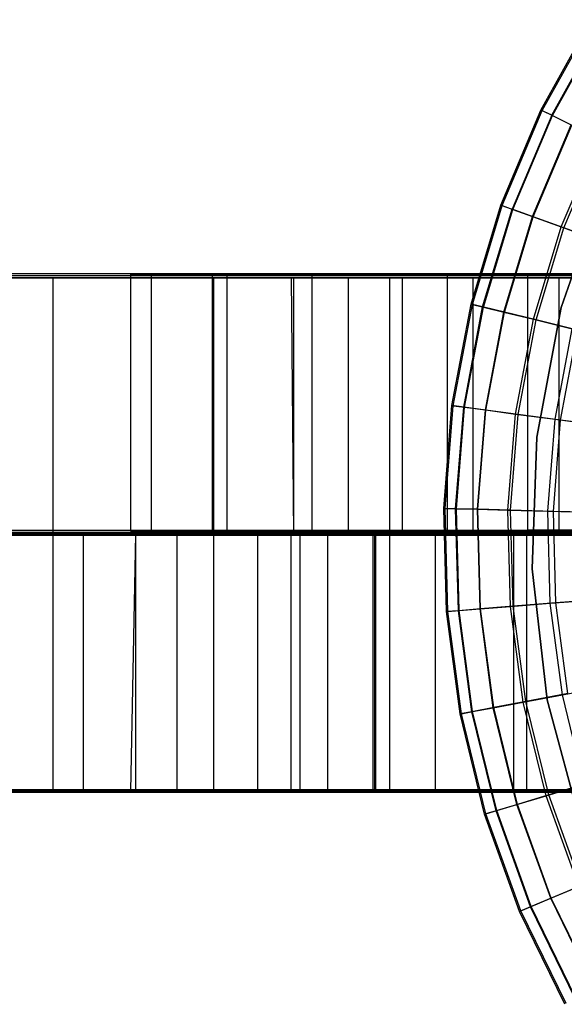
# Model space of a CAD drawing. Extents: x 0.1 to 16.1, y -3 to 3.
# Tile 3 of 65: x 3.7 to 5.4, y -1.5 to 1.6. Entities that reach past the tile are written whole.
import ezdxf

# ---------------------------------------------------------------- set-up
doc = ezdxf.new("R2010")
doc.units = 0
doc.header["$LTSCALE"] = 2.54
doc.layers.get('0').update_dxf_attribs({"color": 13, "linetype": 'CONTINUOUS'})

# ---------------------------------------------------------------- blocks, each defined once
blk = doc.blocks.new('DROPS_WOOD_D_PM_STL')
at = {"color": 0}
for p, q in [((5.3596, 1.3229, 5.1881), (5.5156, 1.6045, 5.1881)), ((5.3596, 1.3229, 5.1881), (5.5156, 1.6045, 5.1881)), ((5.3635, 1.3209, 4.8891), (5.5193, 1.6022, 4.8891)), ((5.3635, 1.3209, 4.8891), (5.5193, 1.6022, 4.8891)), ((5.3931, 1.3066, 5.5715), (5.5472, 1.5848, 5.5715)), ((5.3931, 1.3066, 5.5715), (5.5472, 1.5848, 5.5715)), ((5.3952, 1.3055, 4.5921), (5.5492, 1.5835, 4.5921)), ((5.3952, 1.3055, 4.5921), (5.5492, 1.5835, 4.5921)), ((5.2344, 1.0262, 5.1881), (5.3596, 1.3229, 5.1881)), ((5.2344, 1.0262, 5.1881), (5.3596, 1.3229, 5.1881)), ((5.2385, 1.0247, 4.8891), (5.3635, 1.3209, 4.8891)), ((5.2385, 1.0247, 4.8891), (5.3635, 1.3209, 4.8891)), ((5.3931, 1.3066, 5.5715), (5.3596, 1.3229, 5.1881)), ((5.3596, 1.3229, 5.1881), (5.3635, 1.3209, 4.8891)), ((5.3596, 1.3229, 5.1881), (5.3635, 1.3209, 4.8891)), ((5.3931, 1.3066, 5.5715), (5.3596, 1.3229, 5.1881)), ((5.3635, 1.3209, 4.8891), (5.3952, 1.3055, 4.5921)), ((5.3635, 1.3209, 4.8891), (5.3952, 1.3055, 4.5921)), ((5.3931, 1.3066, 5.5715), (5.2694, 1.0136, 5.5715)), ((5.3931, 1.3066, 5.5715), (5.2694, 1.0136, 5.5715)), ((5.2716, 1.0128, 4.5921), (5.3952, 1.3055, 4.5921)), ((5.2716, 1.0128, 4.5921), (5.3952, 1.3055, 4.5921)), ((5.3931, 1.3066, 5.5715), (5.4559, 1.276, 5.9503)), ((5.3931, 1.3066, 5.5715), (5.4559, 1.276, 5.9503)), ((5.3952, 1.3055, 4.5921), (5.4542, 1.2768, 4.3004)), ((5.3952, 1.3055, 4.5921), (5.4542, 1.2768, 4.3004)), ((5.3334, 0.9905, 4.3004), (5.4542, 1.2768, 4.3004)), ((5.3334, 0.9905, 4.3004), (5.4542, 1.2768, 4.3004)), ((5.3351, 0.9899, 5.9503), (5.4559, 1.276, 5.9503)), ((5.3351, 0.9899, 5.9503), (5.4559, 1.276, 5.9503)), ((5.4231, 0.9581, 4.0169), (5.54, 1.2351, 4.0169)), ((5.4231, 0.9581, 4.0169), (5.54, 1.2351, 4.0169)), ((5.431, 0.9553, 6.3217), (5.5475, 1.2315, 6.3217)), ((5.431, 0.9553, 6.3217), (5.5475, 1.2315, 6.3217)), ((5.4224, 0.707, 213.1031), (5.5575, 1.0952, 213.1031)), ((5.5575, 1.0952, 220.7031), (5.4224, 0.707, 220.7031)), ((5.4224, 0.707, 213.1031), (5.5575, 1.0952, 213.1031)), ((5.5575, 1.0952, 220.7031), (5.4224, 0.707, 220.7031)), ((5.1414, 0.7179, 5.1881), (5.2344, 1.0262, 5.1881)), ((5.1414, 0.7179, 5.1881), (5.2344, 1.0262, 5.1881)), ((5.1457, 0.7169, 4.8891), (5.2385, 1.0247, 4.8891)), ((5.1457, 0.7169, 4.8891), (5.2385, 1.0247, 4.8891)), ((5.1776, 0.7091, 5.5715), (5.2694, 1.0136, 5.5715)), ((5.1776, 0.7091, 5.5715), (5.2694, 1.0136, 5.5715)), ((5.2344, 1.0262, 5.1881), (5.2694, 1.0136, 5.5715)), ((5.2344, 1.0262, 5.1881), (5.2694, 1.0136, 5.5715)), ((5.2344, 1.0262, 5.1881), (5.2385, 1.0247, 4.8891)), ((5.2344, 1.0262, 5.1881), (5.2385, 1.0247, 4.8891)), ((5.2385, 1.0247, 4.8891), (5.2716, 1.0128, 4.5921)), ((5.2385, 1.0247, 4.8891), (5.2716, 1.0128, 4.5921)), ((5.3351, 0.9899, 5.9503), (5.2694, 1.0136, 5.5715)), ((5.3351, 0.9899, 5.9503), (5.2694, 1.0136, 5.5715)), ((5.1799, 0.7085, 4.5921), (5.2716, 1.0128, 4.5921)), ((5.1799, 0.7085, 4.5921), (5.2716, 1.0128, 4.5921)), ((5.2436, 0.6929, 4.3004), (5.3334, 0.9905, 4.3004)), ((5.2436, 0.6929, 4.3004), (5.3334, 0.9905, 4.3004)), ((5.2455, 0.6925, 5.9503), (5.3351, 0.9899, 5.9503)), ((5.2455, 0.6925, 5.9503), (5.3351, 0.9899, 5.9503)), ((5.2716, 1.0128, 4.5921), (5.3334, 0.9905, 4.3004)), ((5.2716, 1.0128, 4.5921), (5.3334, 0.9905, 4.3004)), ((5.3334, 0.9905, 4.3004), (5.4231, 0.9581, 4.0169)), ((5.3334, 0.9905, 4.3004), (5.4231, 0.9581, 4.0169)), ((5.431, 0.9553, 6.3217), (5.3351, 0.9899, 5.9503)), ((5.431, 0.9553, 6.3217), (5.3351, 0.9899, 5.9503)), ((5.3363, 0.6703, 4.0169), (5.4231, 0.9581, 4.0169)), ((5.3363, 0.6703, 4.0169), (5.4231, 0.9581, 4.0169)), ((5.3444, 0.6683, 6.3217), (5.431, 0.9553, 6.3217)), ((5.3444, 0.6683, 6.3217), (5.431, 0.9553, 6.3217)), ((5.4231, 0.9581, 4.0169), (5.5398, 0.916, 3.7448)), ((5.4231, 0.9581, 4.0169), (5.5398, 0.916, 3.7448)), ((5.5563, 0.9101, 6.6831), (5.431, 0.9553, 6.3217)), ((5.5563, 0.9101, 6.6831), (5.431, 0.9553, 6.3217)), ((14.08, 0.8, 38.3564), (2.08, 0.8, 38.3564)), ((14.08, 0.8, 38.3564), (2.08, 0.8, 38.3564)), ((3.389, 0.8, 34.6155), (3.8374, 0.8, 34.1138)), ((3.389, 0.8, 34.6155), (3.8374, 0.8, 34.1138)), ((3.5031, 0.8129, 17.7832), (4.3797, 0.8132, 17.2518)), ((3.5031, 0.8129, 17.7832), (4.3797, 0.8132, 17.2518)), ((4.3797, 0.8058, 31.4374), (3.5031, 0.8061, 30.906)), ((4.3797, 0.8058, 31.4374), (3.5031, 0.8061, 30.906)), ((3.8374, 0, 34.1138), (3.8374, 0.8, 34.1138)), ((3.8374, 0.8, 34.1138), (4.3391, 0.8, 33.6654)), ((3.8374, 0, 34.1138), (3.8374, 0.8, 34.1138)), ((3.8374, 0.8, 34.1138), (4.3391, 0.8, 33.6654)), ((4.08, 0.8095, 24.3446), (4.1443, 0.8099, 23.6304)), ((4.08, 0.8095, 24.3446), (4.1443, 0.8099, 23.6304)), ((4.1443, 0.8091, 25.0588), (4.08, 0.8095, 24.3446)), ((4.08, 0.0095, 24.3442), (4.08, 0.8095, 24.3446)), ((4.1443, 0.8091, 25.0588), (4.08, 0.8095, 24.3446)), ((4.08, 0.0095, 24.3442), (4.08, 0.8095, 24.3446)), ((4.1443, 0.8099, 23.6304), (4.3351, 0.8102, 22.9391)), ((4.1443, 0.8099, 23.6304), (4.3351, 0.8102, 22.9391)), ((4.1443, 0.0099, 23.63), (4.1443, 0.8099, 23.6304)), ((4.1443, 0.0099, 23.63), (4.1443, 0.8099, 23.6304)), ((4.3351, 0.8088, 25.7501), (4.1443, 0.8091, 25.0588)), ((4.1443, 0.0091, 25.0584), (4.1443, 0.8091, 25.0588)), ((4.3351, 0.8088, 25.7501), (4.1443, 0.8091, 25.0588)), ((4.1443, 0.0091, 25.0584), (4.1443, 0.8091, 25.0588)), ((4.3351, 0.8102, 22.9391), (4.6462, 0.8106, 22.293)), ((4.3351, 0.8102, 22.9391), (4.6462, 0.8106, 22.293)), ((4.3351, 0.0102, 22.9387), (4.3351, 0.8102, 22.9391)), ((4.3351, 0.0102, 22.9387), (4.3351, 0.8102, 22.9391)), ((4.6462, 0.8084, 26.3962), (4.3351, 0.8088, 25.7501)), ((4.3351, 0.0088, 25.7497), (4.3351, 0.8088, 25.7501)), ((4.6462, 0.8084, 26.3962), (4.3351, 0.8088, 25.7501)), ((4.3351, 0.0088, 25.7497), (4.3351, 0.8088, 25.7501)), ((4.3391, 0, 33.6654), (4.3391, 0.8, 33.6654)), ((4.3391, 0.8, 33.6654), (4.8878, 0.8, 33.2761)), ((4.3391, 0, 33.6654), (4.3391, 0.8, 33.6654)), ((4.3391, 0.8, 33.6654), (4.8878, 0.8, 33.2761)), ((4.3797, 0.8132, 17.2518), (5.3171, 0.8134, 16.8369)), ((4.3797, 0.8132, 17.2518), (5.3171, 0.8134, 16.8369)), ((4.3797, 0.8132, 17.2518), (4.3797, 0.0132, 17.2514)), ((4.3797, 0.8132, 17.2518), (4.3797, 0.0132, 17.2514)), ((5.3171, 0.8056, 31.8524), (4.3797, 0.8058, 31.4374)), ((4.3797, 0.8058, 31.4374), (4.3797, 0.0058, 31.437)), ((4.3797, 0.8058, 31.4374), (4.3797, 0.0058, 31.437)), ((5.3171, 0.8056, 31.8524), (4.3797, 0.8058, 31.4374)), ((4.5872, 0.8, 24.5788), (4.58, 0.8, 24.3546)), ((4.58, 0.8, 24.3546), (4.5872, 0, 24.5788)), ((4.58, 0.8, 24.3546), (4.5872, 0, 24.5788)), ((4.58, 0.8, 24.3546), (4.5872, 0, 24.1303)), ((4.58, 0.8, 24.3546), (4.5872, 0, 24.1303)), ((4.58, 0.8, 24.3546), (4.5872, 0.8, 24.1303)), ((4.58, 0.8, 24.3546), (4.5872, 0.8, 24.1303)), ((4.5872, 0.8, 24.5788), (4.58, 0.8, 24.3546)), ((4.5872, 0.8, 24.1303), (4.5872, 0, 24.1303)), ((4.5872, 0.8, 24.1303), (4.6445, 0.8, 23.6855)), ((4.6445, 0.8, 25.0236), (4.5872, 0.8, 24.5788)), ((4.5872, 0.8, 24.5788), (4.5872, 0, 24.5788)), ((4.5872, 0.8, 24.5788), (4.5872, 0, 24.5788)), ((4.5872, 0.8, 24.1303), (4.5872, 0, 24.1303)), ((4.6445, 0.8, 25.0236), (4.5872, 0.8, 24.5788)), ((4.5872, 0.8, 24.1303), (4.6445, 0.8, 23.6855)), ((4.6445, 0.8, 23.6855), (4.6445, 0, 23.6855)), ((4.6445, 0.8, 23.6855), (4.7583, 0.8, 23.2517)), ((4.6445, 0.8, 23.6855), (4.6445, 0, 23.6855)), ((4.7583, 0.8, 25.4575), (4.6445, 0.8, 25.0236)), ((4.6445, 0.8, 25.0236), (4.6445, 0, 25.0236)), ((4.6445, 0.8, 25.0236), (4.6445, 0, 25.0236)), ((4.7583, 0.8, 25.4575), (4.6445, 0.8, 25.0236)), ((4.6445, 0.8, 23.6855), (4.7583, 0.8, 23.2517)), ((4.6462, 0.8106, 22.293), (5.0677, 0.8109, 21.7129)), ((4.6462, 0.8106, 22.293), (5.0677, 0.8109, 21.7129)), ((4.6462, 0.0106, 22.2926), (4.6462, 0.8106, 22.293)), ((4.6462, 0.0106, 22.2926), (4.6462, 0.8106, 22.293)), ((5.0677, 0.8081, 26.9764), (4.6462, 0.8084, 26.3962)), ((4.6462, 0.0084, 26.3958), (4.6462, 0.8084, 26.3962)), ((5.0677, 0.8081, 26.9764), (4.6462, 0.8084, 26.3962)), ((4.6462, 0.0084, 26.3958), (4.6462, 0.8084, 26.3962)), ((4.7583, 0.8, 23.2517), (4.7583, 0, 23.2517)), ((4.7583, 0.8, 23.2517), (4.9266, 0.8, 22.836)), ((4.7583, 0.8, 23.2517), (4.7583, 0, 23.2517)), ((4.9266, 0.8, 25.8732), (4.7583, 0.8, 25.4575)), ((4.7583, 0.8, 25.4575), (4.7583, 0, 25.4575)), ((4.7583, 0.8, 25.4575), (4.7583, 0, 25.4575)), ((4.9266, 0.8, 25.8732), (4.7583, 0.8, 25.4575)), ((4.7583, 0.8, 23.2517), (4.9266, 0.8, 22.836)), ((4.8878, 0, 33.2761), (4.8878, 0.8, 33.2761)), ((4.8878, 0.8, 33.2761), (5.4767, 0.8, 32.9506)), ((4.8878, 0, 33.2761), (4.8878, 0.8, 33.2761)), ((4.8878, 0.8, 33.2761), (5.4767, 0.8, 32.9506)), ((4.9266, 0.8, 22.836), (4.9266, 0, 22.836)), ((4.9266, 0.8, 22.836), (5.1467, 0.8, 22.4452)), ((4.9266, 0.8, 22.836), (4.9266, 0, 22.836)), ((5.1467, 0.8, 26.264), (4.9266, 0.8, 25.8732)), ((4.9266, 0.8, 25.8732), (4.9266, 0, 25.8732)), ((4.9266, 0.8, 25.8732), (4.9266, 0, 25.8732)), ((5.1467, 0.8, 26.264), (4.9266, 0.8, 25.8732)), ((4.9266, 0.8, 22.836), (5.1467, 0.8, 22.4452)), ((5.0677, 0.8109, 21.7129), (5.586, 0.8111, 21.2173)), ((5.0677, 0.8109, 21.7129), (5.586, 0.8111, 21.2173)), ((5.0677, 0.0109, 21.7124), (5.0677, 0.8109, 21.7129)), ((5.0677, 0.0109, 21.7124), (5.0677, 0.8109, 21.7129)), ((5.586, 0.8079, 27.4719), (5.0677, 0.8081, 26.9764)), ((5.0677, 0.0081, 26.976), (5.0677, 0.8081, 26.9764)), ((5.586, 0.8079, 27.4719), (5.0677, 0.8081, 26.9764)), ((5.0677, 0.0081, 26.976), (5.0677, 0.8081, 26.9764)), ((5.1467, 0.8, 22.4452), (5.1467, 0, 22.4452)), ((5.1467, 0.8, 22.4452), (5.4149, 0.8, 22.0858)), ((5.1467, 0.8, 22.4452), (5.1467, 0, 22.4452)), ((5.4149, 0.8, 26.6234), (5.1467, 0.8, 26.264)), ((5.1467, 0.8, 26.264), (5.1467, 0, 26.264)), ((5.1467, 0.8, 26.264), (5.1467, 0, 26.264)), ((5.4149, 0.8, 26.6234), (5.1467, 0.8, 26.264)), ((5.1467, 0.8, 22.4452), (5.4149, 0.8, 22.0858)), ((5.3171, 0.8134, 16.8369), (6.2998, 0.8135, 16.5452)), ((5.3171, 0.8134, 16.8369), (6.2998, 0.8135, 16.5452)), ((5.3171, 0.8134, 16.8369), (5.3171, 0.0134, 16.8365)), ((5.3171, 0.8134, 16.8369), (5.3171, 0.0134, 16.8365)), ((6.2998, 0.8055, 32.144), (5.3171, 0.8056, 31.8524)), ((5.3171, 0.8056, 31.8524), (5.3171, 0.0056, 31.8519)), ((5.3171, 0.8056, 31.8524), (5.3171, 0.0056, 31.8519)), ((6.2998, 0.8055, 32.144), (5.3171, 0.8056, 31.8524)), ((5.4149, 0.8, 22.0858), (5.4149, 0, 22.0858)), ((5.4149, 0.8, 22.0858), (5.7269, 0.8, 21.7636)), ((5.4149, 0.8, 22.0858), (5.4149, 0, 22.0858)), ((5.7269, 0.8, 26.9456), (5.4149, 0.8, 26.6234)), ((5.4149, 0.8, 26.6234), (5.4149, 0, 26.6234)), ((5.4149, 0.8, 26.6234), (5.4149, 0, 26.6234)), ((5.7269, 0.8, 26.9456), (5.4149, 0.8, 26.6234)), ((5.4149, 0.8, 22.0858), (5.7269, 0.8, 21.7636)), ((5.0818, 0.4015, 5.1881), (5.1414, 0.7179, 5.1881)), ((5.0818, 0.4015, 5.1881), (5.1414, 0.7179, 5.1881)), ((5.0861, 0.4009, 4.8891), (5.1457, 0.7169, 4.8891)), ((5.0861, 0.4009, 4.8891), (5.1457, 0.7169, 4.8891)), ((5.1187, 0.3965, 5.5715), (5.1776, 0.7091, 5.5715)), ((5.1187, 0.3965, 5.5715), (5.1776, 0.7091, 5.5715)), ((5.121, 0.3962, 4.5921), (5.1799, 0.7085, 4.5921)), ((5.121, 0.3962, 4.5921), (5.1799, 0.7085, 4.5921)), ((5.1776, 0.7091, 5.5715), (5.1414, 0.7179, 5.1881)), ((5.1776, 0.7091, 5.5715), (5.1414, 0.7179, 5.1881)), ((5.1414, 0.7179, 5.1881), (5.1457, 0.7169, 4.8891)), ((5.1414, 0.7179, 5.1881), (5.1457, 0.7169, 4.8891)), ((5.1457, 0.7169, 4.8891), (5.1799, 0.7085, 4.5921)), ((5.1457, 0.7169, 4.8891), (5.1799, 0.7085, 4.5921)), ((5.2455, 0.6925, 5.9503), (5.1776, 0.7091, 5.5715)), ((5.2455, 0.6925, 5.9503), (5.1776, 0.7091, 5.5715)), ((5.1799, 0.7085, 4.5921), (5.2436, 0.6929, 4.3004)), ((5.1799, 0.7085, 4.5921), (5.2436, 0.6929, 4.3004)), ((5.3467, 0.303, 213.1031), (5.4224, 0.707, 213.1031)), ((5.4224, 0.707, 220.7031), (5.3467, 0.303, 220.7031)), ((5.3467, 0.303, 213.1031), (5.4224, 0.707, 213.1031)), ((5.4224, 0.707, 220.7031), (5.3467, 0.303, 220.7031)), ((5.4224, 0.707, 213.1031), (5.4224, 0.707, 220.7031)), ((5.4224, 0.707, 213.1031), (5.4224, 0.707, 220.7031)), ((5.1861, 0.3875, 4.3004), (5.2436, 0.6929, 4.3004)), ((5.1861, 0.3875, 4.3004), (5.2436, 0.6929, 4.3004)), ((5.1879, 0.3873, 5.9503), (5.2455, 0.6925, 5.9503)), ((5.1879, 0.3873, 5.9503), (5.2455, 0.6925, 5.9503)), ((5.2436, 0.6929, 4.3004), (5.3363, 0.6703, 4.0169)), ((5.2436, 0.6929, 4.3004), (5.3363, 0.6703, 4.0169)), ((5.3444, 0.6683, 6.3217), (5.2455, 0.6925, 5.9503)), ((5.3444, 0.6683, 6.3217), (5.2455, 0.6925, 5.9503)), ((5.2806, 0.3749, 4.0169), (5.3363, 0.6703, 4.0169)), ((5.2806, 0.3749, 4.0169), (5.3363, 0.6703, 4.0169)), ((5.2889, 0.3738, 6.3217), (5.3444, 0.6683, 6.3217)), ((5.2889, 0.3738, 6.3217), (5.3444, 0.6683, 6.3217)), ((5.3363, 0.6703, 4.0169), (5.4569, 0.6408, 3.7448)), ((5.3363, 0.6703, 4.0169), (5.4569, 0.6408, 3.7448)), ((5.4739, 0.6367, 6.6831), (5.3444, 0.6683, 6.3217)), ((5.4739, 0.6367, 6.6831), (5.3444, 0.6683, 6.3217)), ((5.4036, 0.3584, 3.7448), (5.4569, 0.6408, 3.7448)), ((5.4036, 0.3584, 3.7448), (5.4569, 0.6408, 3.7448)), ((5.4209, 0.3561, 6.6831), (5.4739, 0.6367, 6.6831)), ((5.4209, 0.3561, 6.6831), (5.4739, 0.6367, 6.6831)), ((5.0561, 0.0805, 5.1881), (5.0818, 0.4015, 5.1881)), ((5.0561, 0.0805, 5.1881), (5.0818, 0.4015, 5.1881)), ((5.0605, 0.0804, 4.8891), (5.0861, 0.4009, 4.8891)), ((5.0605, 0.0804, 4.8891), (5.0861, 0.4009, 4.8891)), ((5.1187, 0.3965, 5.5715), (5.0818, 0.4015, 5.1881)), ((5.1187, 0.3965, 5.5715), (5.0818, 0.4015, 5.1881)), ((5.0818, 0.4015, 5.1881), (5.0861, 0.4009, 4.8891)), ((5.0818, 0.4015, 5.1881), (5.0861, 0.4009, 4.8891)), ((5.0861, 0.4009, 4.8891), (5.121, 0.3962, 4.5921)), ((5.0861, 0.4009, 4.8891), (5.121, 0.3962, 4.5921)), ((5.0933, 0.0795, 5.5715), (5.1187, 0.3965, 5.5715)), ((5.0933, 0.0795, 5.5715), (5.1187, 0.3965, 5.5715)), ((5.0956, 0.0795, 4.5921), (5.121, 0.3962, 4.5921)), ((5.0956, 0.0795, 4.5921), (5.121, 0.3962, 4.5921)), ((5.1879, 0.3873, 5.9503), (5.1187, 0.3965, 5.5715)), ((5.1879, 0.3873, 5.9503), (5.1187, 0.3965, 5.5715)), ((5.121, 0.3962, 4.5921), (5.1861, 0.3875, 4.3004)), ((5.121, 0.3962, 4.5921), (5.1861, 0.3875, 4.3004)), ((5.1613, 0.0777, 4.3004), (5.1861, 0.3875, 4.3004)), ((5.1613, 0.0777, 4.3004), (5.1861, 0.3875, 4.3004)), ((5.1631, 0.0777, 5.9503), (5.1879, 0.3873, 5.9503)), ((5.1631, 0.0777, 5.9503), (5.1879, 0.3873, 5.9503)), ((5.1861, 0.3875, 4.3004), (5.2806, 0.3749, 4.0169)), ((5.1861, 0.3875, 4.3004), (5.2806, 0.3749, 4.0169)), ((5.2889, 0.3738, 6.3217), (5.1879, 0.3873, 5.9503)), ((5.2889, 0.3738, 6.3217), (5.1879, 0.3873, 5.9503)), ((5.2566, 0.0752, 4.0169), (5.2806, 0.3749, 4.0169)), ((5.2566, 0.0752, 4.0169), (5.2806, 0.3749, 4.0169)), ((5.265, 0.075, 6.3217), (5.2889, 0.3738, 6.3217)), ((5.265, 0.075, 6.3217), (5.2889, 0.3738, 6.3217)), ((5.2806, 0.3749, 4.0169), (5.4036, 0.3584, 3.7448)), ((5.2806, 0.3749, 4.0169), (5.4036, 0.3584, 3.7448)), ((5.4209, 0.3561, 6.6831), (5.2889, 0.3738, 6.3217)), ((5.4209, 0.3561, 6.6831), (5.2889, 0.3738, 6.3217)), ((5.3807, 0.0719, 3.7448), (5.4036, 0.3584, 3.7448)), ((5.3807, 0.0719, 3.7448), (5.4036, 0.3584, 3.7448)), ((5.3982, 0.0714, 6.6831), (5.4209, 0.3561, 6.6831)), ((5.3982, 0.0714, 6.6831), (5.4209, 0.3561, 6.6831)), ((5.4036, 0.3584, 3.7448), (5.5538, 0.3383, 3.487)), ((5.4036, 0.3584, 3.7448), (5.5538, 0.3383, 3.487)), ((5.5831, 0.3344, 7.0318), (5.4209, 0.3561, 6.6831)), ((5.5831, 0.3344, 7.0318), (5.4209, 0.3561, 6.6831)), ((5.3321, -0.1078, 213.1031), (5.3467, 0.303, 213.1031)), ((5.3467, 0.303, 220.7031), (5.3321, -0.1078, 220.7031)), ((5.3321, -0.1078, 213.1031), (5.3467, 0.303, 213.1031)), ((5.3467, 0.303, 220.7031), (5.3321, -0.1078, 220.7031)), ((5.3467, 0.303, 213.1031), (5.3467, 0.303, 220.7031)), ((5.3467, 0.303, 213.1031), (5.3467, 0.303, 220.7031)), ((5.0933, 0.0795, 5.5715), (5.0561, 0.0805, 5.1881)), ((5.0646, -0.2414, 5.1881), (5.0561, 0.0805, 5.1881)), ((5.0933, 0.0795, 5.5715), (5.0561, 0.0805, 5.1881)), ((5.0561, 0.0805, 5.1881), (5.0605, 0.0804, 4.8891)), ((5.0646, -0.2414, 5.1881), (5.0561, 0.0805, 5.1881)), ((5.0561, 0.0805, 5.1881), (5.0605, 0.0804, 4.8891)), ((5.069, -0.241, 4.8891), (5.0605, 0.0804, 4.8891)), ((5.0605, 0.0804, 4.8891), (5.0956, 0.0795, 4.5921)), ((5.0605, 0.0804, 4.8891), (5.0956, 0.0795, 4.5921)), ((5.069, -0.241, 4.8891), (5.0605, 0.0804, 4.8891)), ((5.1631, 0.0777, 5.9503), (5.0933, 0.0795, 5.5715)), ((5.1018, -0.2384, 5.5715), (5.0933, 0.0795, 5.5715)), ((5.1018, -0.2384, 5.5715), (5.0933, 0.0795, 5.5715)), ((5.1631, 0.0777, 5.9503), (5.0933, 0.0795, 5.5715)), ((5.1041, -0.2382, 4.5921), (5.0956, 0.0795, 4.5921)), ((5.0956, 0.0795, 4.5921), (5.1613, 0.0777, 4.3004)), ((5.0956, 0.0795, 4.5921), (5.1613, 0.0777, 4.3004)), ((5.1041, -0.2382, 4.5921), (5.0956, 0.0795, 4.5921)), ((5.1613, 0.0777, 4.3004), (5.2566, 0.0752, 4.0169)), ((5.1695, -0.233, 4.3004), (5.1613, 0.0777, 4.3004)), ((5.1613, 0.0777, 4.3004), (5.2566, 0.0752, 4.0169)), ((5.1695, -0.233, 4.3004), (5.1613, 0.0777, 4.3004)), ((5.1714, -0.2328, 5.9503), (5.1631, 0.0777, 5.9503)), ((5.265, 0.075, 6.3217), (5.1631, 0.0777, 5.9503)), ((5.1714, -0.2328, 5.9503), (5.1631, 0.0777, 5.9503)), ((5.265, 0.075, 6.3217), (5.1631, 0.0777, 5.9503)), ((5.2646, -0.2253, 4.0169), (5.2566, 0.0752, 4.0169)), ((5.2566, 0.0752, 4.0169), (5.3807, 0.0719, 3.7448)), ((5.2566, 0.0752, 4.0169), (5.3807, 0.0719, 3.7448)), ((5.2646, -0.2253, 4.0169), (5.2566, 0.0752, 4.0169)), ((5.273, -0.2247, 6.3217), (5.265, 0.075, 6.3217)), ((5.3982, 0.0714, 6.6831), (5.265, 0.075, 6.3217)), ((5.273, -0.2247, 6.3217), (5.265, 0.075, 6.3217)), ((5.3982, 0.0714, 6.6831), (5.265, 0.075, 6.3217)), ((5.3807, 0.0719, 3.7448), (5.5321, 0.0678, 3.487)), ((5.3883, -0.2154, 3.7448), (5.3807, 0.0719, 3.7448)), ((5.3807, 0.0719, 3.7448), (5.5321, 0.0678, 3.487)), ((5.3883, -0.2154, 3.7448), (5.3807, 0.0719, 3.7448)), ((5.4058, -0.214, 6.6831), (5.3982, 0.0714, 6.6831)), ((5.5617, 0.0671, 7.0318), (5.3982, 0.0714, 6.6831)), ((5.4058, -0.214, 6.6831), (5.3982, 0.0714, 6.6831)), ((5.5617, 0.0671, 7.0318), (5.3982, 0.0714, 6.6831)), ((7.78, 0, 38.3564), (2.08, 0, 38.3564)), ((7.78, 0, 38.3564), (2.08, 0, 38.3564)), ((7.78, 0, 38.3564), (2.08, 0, 38.3564)), ((3.0921, 0.0027, 18.0895), (3.9329, 0.003, 17.5031)), ((3.0921, 0.0027, 18.0895), (3.9329, 0.003, 17.5031)), ((3.389, 0, 34.6155), (3.8374, 0, 34.1138)), ((3.389, 0, 34.6155), (3.8374, 0, 34.1138)), ((3.389, 0, 34.6155), (3.8374, 0, 34.1138)), ((3.5031, 0.0129, 17.7828), (4.3797, 0.0132, 17.2514)), ((3.5031, 0.0129, 17.7828), (4.3797, 0.0132, 17.2514)), ((4.3797, 0.0058, 31.437), (3.5031, 0.0061, 30.9056)), ((4.3797, 0.0058, 31.437), (3.5031, 0.0061, 30.9056)), ((3.8374, -0.8, 34.1138), (3.8374, 0, 34.1138)), ((3.8374, 0, 34.1138), (4.3391, 0, 33.6654)), ((3.8374, -0.8, 34.1138), (3.8374, 0, 34.1138)), ((3.8374, 0, 34.1138), (4.3391, 0, 33.6654)), ((3.8374, 0, 34.1138), (4.3391, 0, 33.6654)), ((3.9329, 0.003, 17.5031), (4.8417, 0.0033, 17.0289)), ((3.9329, 0.003, 17.5031), (4.8417, 0.0033, 17.0289)), ((3.9329, -0.797, 17.5026), (3.9329, 0.003, 17.5031)), ((3.9329, -0.797, 17.5026), (3.9329, 0.003, 17.5031)), ((4.1443, 0.0099, 23.63), (4.08, 0.0095, 24.3442)), ((4.1443, 0.0099, 23.63), (4.08, 0.0095, 24.3442)), ((4.08, 0.0095, 24.3442), (4.1443, 0.0091, 25.0584)), ((4.08, 0.0095, 24.3442), (4.1443, 0.0091, 25.0584)), ((4.0961, -0.0003, 23.9856), (4.2241, 0.0001, 23.2801)), ((4.0961, -0.0003, 23.9856), (4.2241, 0.0001, 23.2801)), ((4.3351, 0.0102, 22.9387), (4.1443, 0.0099, 23.63)), ((4.3351, 0.0102, 22.9387), (4.1443, 0.0099, 23.63)), ((4.1443, 0.0091, 25.0584), (4.3351, 0.0088, 25.7497)), ((4.1443, 0.0091, 25.0584), (4.3351, 0.0088, 25.7497)), ((4.2241, 0.0001, 23.2801), (4.4761, 0.0004, 22.6087)), ((4.2241, 0.0001, 23.2801), (4.4761, 0.0004, 22.6087)), ((4.2241, -0.7999, 23.2796), (4.2241, 0.0001, 23.2801)), ((4.2241, -0.7999, 23.2796), (4.2241, 0.0001, 23.2801)), ((4.6462, 0.0106, 22.2926), (4.3351, 0.0102, 22.9387)), ((4.6462, 0.0106, 22.2926), (4.3351, 0.0102, 22.9387)), ((4.3351, 0.0088, 25.7497), (4.6462, 0.0084, 26.3958)), ((4.3351, 0.0088, 25.7497), (4.6462, 0.0084, 26.3958)), ((4.3391, -0.8, 33.6654), (4.3391, 0, 33.6654)), ((4.3391, 0, 33.6654), (4.8878, 0, 33.2761)), ((4.3391, -0.8, 33.6654), (4.3391, 0, 33.6654)), ((4.3391, 0, 33.6654), (4.8878, 0, 33.2761)), ((4.3391, 0, 33.6654), (4.8878, 0, 33.2761)), ((4.3797, 0.0132, 17.2514), (5.3171, 0.0134, 16.8365)), ((4.3797, 0.0132, 17.2514), (5.3171, 0.0134, 16.8365)), ((5.3171, 0.0056, 31.8519), (4.3797, 0.0058, 31.437)), ((5.3171, 0.0056, 31.8519), (4.3797, 0.0058, 31.437)), ((4.4761, 0.0004, 22.6087), (4.8439, 0.0007, 21.9931)), ((4.4761, 0.0004, 22.6087), (4.8439, 0.0007, 21.9931)), ((4.4761, -0.7996, 22.6083), (4.4761, 0.0004, 22.6087)), ((4.4761, -0.7996, 22.6083), (4.4761, 0.0004, 22.6087)), ((4.6087, 0, 23.907), (4.58, 0, 24.3546)), ((4.58, 0, 24.3546), (4.6087, 0, 24.8022)), ((4.58, -0.8, 24.3546), (4.58, 0, 24.3546)), ((4.6087, 0, 23.907), (4.58, 0, 24.3546)), ((4.58, 0, 24.3546), (4.6087, 0, 24.8022)), ((4.58, -0.8, 24.3546), (4.58, 0, 24.3546)), ((4.6945, 0, 23.4668), (4.6087, 0, 23.907)), ((4.6087, 0, 24.8022), (4.6945, 0, 25.2424)), ((4.6087, -0.8, 23.907), (4.6087, 0, 23.907)), ((4.6945, 0, 23.4668), (4.6087, 0, 23.907)), ((4.6087, -0.8, 23.907), (4.6087, 0, 23.907)), ((4.6087, -0.8, 24.8022), (4.6087, 0, 24.8022)), ((4.6087, 0, 24.8022), (4.6945, 0, 25.2424)), ((4.6087, -0.8, 24.8022), (4.6087, 0, 24.8022)), ((5.0677, 0.0109, 21.7124), (4.6462, 0.0106, 22.2926)), ((5.0677, 0.0109, 21.7124), (4.6462, 0.0106, 22.2926)), ((4.6462, 0.0084, 26.3958), (5.0677, 0.0081, 26.976)), ((4.6462, 0.0084, 26.3958), (5.0677, 0.0081, 26.976)), ((4.8358, 0, 23.0412), (4.6945, 0, 23.4668)), ((4.6945, 0, 25.2424), (4.8358, 0, 25.668)), ((4.6945, -0.8, 23.4668), (4.6945, 0, 23.4668)), ((4.8358, 0, 23.0412), (4.6945, 0, 23.4668)), ((4.6945, -0.8, 23.4668), (4.6945, 0, 23.4668)), ((4.6945, -0.8, 25.2424), (4.6945, 0, 25.2424)), ((4.6945, 0, 25.2424), (4.8358, 0, 25.668)), ((4.6945, -0.8, 25.2424), (4.6945, 0, 25.2424)), ((5.0304, 0, 22.6371), (4.8358, 0, 23.0412)), ((4.8358, 0, 25.668), (5.0304, 0, 26.0721)), ((4.8358, -0.8, 23.0412), (4.8358, 0, 23.0412)), ((5.0304, 0, 22.6371), (4.8358, 0, 23.0412)), ((4.8358, -0.8, 23.0412), (4.8358, 0, 23.0412)), ((4.8358, -0.8, 25.668), (4.8358, 0, 25.668)), ((4.8358, 0, 25.668), (5.0304, 0, 26.0721)), ((4.8358, -0.8, 25.668), (4.8358, 0, 25.668)), ((4.8417, 0.0033, 17.0289), (5.8038, 0.0035, 16.6749)), ((4.8417, 0.0033, 17.0289), (5.8038, 0.0035, 16.6749)), ((4.8417, -0.7967, 17.0285), (4.8417, 0.0033, 17.0289)), ((4.8417, -0.7967, 17.0285), (4.8417, 0.0033, 17.0289)), ((4.8439, 0.0007, 21.9931), (5.3157, 0.001, 21.453)), ((4.8439, 0.0007, 21.9931), (5.3157, 0.001, 21.453)), ((4.8439, -0.7993, 21.9926), (4.8439, 0.0007, 21.9931)), ((4.8439, -0.7993, 21.9926), (4.8439, 0.0007, 21.9931)), ((4.8878, -0.8, 33.2761), (4.8878, 0, 33.2761)), ((4.8878, 0, 33.2761), (5.4767, 0, 32.9506)), ((4.8878, -0.8, 33.2761), (4.8878, 0, 33.2761)), ((4.8878, 0, 33.2761), (5.4767, 0, 32.9506)), ((4.8878, 0, 33.2761), (5.4767, 0, 32.9506)), ((5.0304, 0, 26.0721), (5.2751, 0, 26.448)), ((5.2751, 0, 22.2612), (5.0304, 0, 22.6371)), ((5.0304, -0.8, 22.6371), (5.0304, 0, 22.6371)), ((5.2751, 0, 22.2612), (5.0304, 0, 22.6371)), ((5.0304, -0.8, 22.6371), (5.0304, 0, 22.6371)), ((5.0304, -0.8, 26.0721), (5.0304, 0, 26.0721)), ((5.0304, 0, 26.0721), (5.2751, 0, 26.448)), ((5.0304, -0.8, 26.0721), (5.0304, 0, 26.0721)), ((5.586, 0.0111, 21.2169), (5.0677, 0.0109, 21.7124)), ((5.586, 0.0111, 21.2169), (5.0677, 0.0109, 21.7124)), ((5.0677, 0.0081, 26.976), (5.586, 0.0079, 27.4715)), ((5.0677, 0.0081, 26.976), (5.586, 0.0079, 27.4715)), ((5.2751, 0, 26.448), (5.5658, 0, 26.7895)), ((5.5658, 0, 21.9197), (5.2751, 0, 22.2612)), ((5.2751, -0.8, 22.2612), (5.2751, 0, 22.2612)), ((5.5658, 0, 21.9197), (5.2751, 0, 22.2612)), ((5.2751, -0.8, 22.2612), (5.2751, 0, 22.2612)), ((5.2751, -0.8, 26.448), (5.2751, 0, 26.448)), ((5.2751, 0, 26.448), (5.5658, 0, 26.7895)), ((5.2751, -0.8, 26.448), (5.2751, 0, 26.448)), ((5.3157, 0.001, 21.453), (5.8764, 0.0012, 21.0059)), ((5.3157, 0.001, 21.453), (5.8764, 0.0012, 21.0059)), ((5.3157, -0.799, 21.4526), (5.3157, 0.001, 21.453)), ((5.3157, -0.799, 21.4526), (5.3157, 0.001, 21.453)), ((5.3171, 0.0134, 16.8365), (6.2998, 0.0135, 16.5448)), ((5.3171, 0.0134, 16.8365), (6.2998, 0.0135, 16.5448)), ((6.2998, 0.0055, 32.1436), (5.3171, 0.0056, 31.8519)), ((6.2998, 0.0055, 32.1436), (5.3171, 0.0056, 31.8519)), ((3.9329, -0.004, 31.1853), (3.0921, -0.0037, 30.5988)), ((3.9329, -0.004, 31.1853), (3.0921, -0.0037, 30.5988)), ((3.9329, -0.804, 31.1849), (3.9329, -0.004, 31.1853)), ((4.8417, -0.0043, 31.6595), (3.9329, -0.004, 31.1853)), ((3.9329, -0.804, 31.1849), (3.9329, -0.004, 31.1853)), ((4.8417, -0.0043, 31.6595), (3.9329, -0.004, 31.1853)), ((4.08, -0.8005, 24.3438), (4.0961, -0.0003, 23.9856)), ((4.08, -0.8005, 24.3438), (4.0961, -0.0003, 23.9856)), ((4.08, -0.8005, 24.3438), (4.0961, -0.0007, 24.7028)), ((4.08, -0.8005, 24.3438), (4.0961, -0.0007, 24.7028)), ((4.0961, -0.0007, 24.7028), (4.0961, -0.0003, 23.9856)), ((4.0961, -0.0007, 24.7028), (4.0961, -0.0003, 23.9856)), ((4.0961, -0.8003, 23.9852), (4.0961, -0.0003, 23.9856)), ((4.0961, -0.8003, 23.9852), (4.0961, -0.0003, 23.9856)), ((4.2241, -0.001, 25.4083), (4.0961, -0.0007, 24.7028)), ((4.0961, -0.8007, 24.7023), (4.0961, -0.0007, 24.7028)), ((4.2241, -0.001, 25.4083), (4.0961, -0.0007, 24.7028)), ((4.0961, -0.8007, 24.7023), (4.0961, -0.0007, 24.7028)), ((4.4761, -0.0014, 26.0797), (4.2241, -0.001, 25.4083)), ((4.2241, -0.801, 25.4079), (4.2241, -0.001, 25.4083)), ((4.4761, -0.0014, 26.0797), (4.2241, -0.001, 25.4083)), ((4.2241, -0.801, 25.4079), (4.2241, -0.001, 25.4083)), ((4.8439, -0.0017, 26.6953), (4.4761, -0.0014, 26.0797)), ((4.4761, -0.8014, 26.0793), (4.4761, -0.0014, 26.0797)), ((4.8439, -0.0017, 26.6953), (4.4761, -0.0014, 26.0797)), ((4.4761, -0.8014, 26.0793), (4.4761, -0.0014, 26.0797)), ((4.6445, 0, 23.6855), (4.5872, 0, 24.1303)), ((4.5872, 0, 24.5788), (4.6445, 0, 25.0236)), ((4.5872, 0, 24.1303), (4.5872, 0, 24.5788)), ((4.5872, 0, 24.5788), (4.6445, 0, 25.0236)), ((4.5872, 0, 24.1303), (4.5872, 0, 24.5788)), ((4.6445, 0, 23.6855), (4.5872, 0, 24.1303)), ((4.7583, 0, 23.2517), (4.6445, 0, 23.6855)), ((4.6445, 0, 25.0236), (4.7583, 0, 25.4575)), ((4.7583, 0, 23.2517), (4.6445, 0, 23.6855)), ((4.6445, 0, 25.0236), (4.7583, 0, 25.4575)), ((4.9266, 0, 22.836), (4.7583, 0, 23.2517)), ((4.7583, 0, 25.4575), (4.9266, 0, 25.8732)), ((4.9266, 0, 22.836), (4.7583, 0, 23.2517)), ((4.7583, 0, 25.4575), (4.9266, 0, 25.8732)), ((4.8417, -0.8043, 31.6591), (4.8417, -0.0043, 31.6595)), ((5.8038, -0.0044, 32.0135), (4.8417, -0.0043, 31.6595)), ((4.8417, -0.8043, 31.6591), (4.8417, -0.0043, 31.6595)), ((5.8038, -0.0044, 32.0135), (4.8417, -0.0043, 31.6595)), ((5.3157, -0.002, 27.2354), (4.8439, -0.0017, 26.6953)), ((4.8439, -0.8017, 26.6949), (4.8439, -0.0017, 26.6953)), ((5.3157, -0.002, 27.2354), (4.8439, -0.0017, 26.6953)), ((4.8439, -0.8017, 26.6949), (4.8439, -0.0017, 26.6953)), ((5.1467, 0, 22.4452), (4.9266, 0, 22.836)), ((4.9266, 0, 25.8732), (5.1467, 0, 26.264)), ((5.1467, 0, 22.4452), (4.9266, 0, 22.836)), ((4.9266, 0, 25.8732), (5.1467, 0, 26.264)), ((5.4149, 0, 22.0858), (5.1467, 0, 22.4452)), ((5.1467, 0, 26.264), (5.4149, 0, 26.6234)), ((5.4149, 0, 22.0858), (5.1467, 0, 22.4452)), ((5.1467, 0, 26.264), (5.4149, 0, 26.6234)), ((5.8764, -0.0022, 27.6825), (5.3157, -0.002, 27.2354)), ((5.3157, -0.802, 27.235), (5.3157, -0.002, 27.2354)), ((5.8764, -0.0022, 27.6825), (5.3157, -0.002, 27.2354)), ((5.3157, -0.802, 27.235), (5.3157, -0.002, 27.2354)), ((5.7269, 0, 21.7636), (5.4149, 0, 22.0858)), ((5.4149, 0, 26.6234), (5.7269, 0, 26.9456)), ((5.7269, 0, 21.7636), (5.4149, 0, 22.0858)), ((5.4149, 0, 26.6234), (5.7269, 0, 26.9456)), ((5.3789, -0.5161, 213.1031), (5.3321, -0.1078, 213.1031)), ((5.3321, -0.1078, 220.7031), (5.3789, -0.5161, 220.7031)), ((5.3321, -0.1078, 213.1031), (5.3321, -0.1078, 220.7031)), ((5.3789, -0.5161, 213.1031), (5.3321, -0.1078, 213.1031)), ((5.3321, -0.1078, 220.7031), (5.3789, -0.5161, 220.7031)), ((5.3321, -0.1078, 213.1031), (5.3321, -0.1078, 220.7031)), ((5.4058, -0.214, 6.6831), (5.273, -0.2247, 6.3217)), ((5.4058, -0.214, 6.6831), (5.273, -0.2247, 6.3217)), ((5.3883, -0.2154, 3.7448), (5.5393, -0.2034, 3.487)), ((5.3883, -0.2154, 3.7448), (5.5393, -0.2034, 3.487)), ((5.5688, -0.201, 7.0318), (5.4058, -0.214, 6.6831)), ((5.5688, -0.201, 7.0318), (5.4058, -0.214, 6.6831)), ((5.4437, -0.4971, 6.6831), (5.4058, -0.214, 6.6831)), ((5.4437, -0.4971, 6.6831), (5.4058, -0.214, 6.6831)), ((5.1018, -0.2384, 5.5715), (5.0646, -0.2414, 5.1881)), ((5.1018, -0.2384, 5.5715), (5.0646, -0.2414, 5.1881)), ((5.0646, -0.2414, 5.1881), (5.069, -0.241, 4.8891)), ((5.0646, -0.2414, 5.1881), (5.069, -0.241, 4.8891)), ((5.1074, -0.5605, 5.1881), (5.0646, -0.2414, 5.1881)), ((5.1074, -0.5605, 5.1881), (5.0646, -0.2414, 5.1881)), ((5.069, -0.241, 4.8891), (5.1041, -0.2382, 4.5921)), ((5.069, -0.241, 4.8891), (5.1041, -0.2382, 4.5921)), ((5.1117, -0.5597, 4.8891), (5.069, -0.241, 4.8891)), ((5.1117, -0.5597, 4.8891), (5.069, -0.241, 4.8891)), ((5.1714, -0.2328, 5.9503), (5.1018, -0.2384, 5.5715)), ((5.1714, -0.2328, 5.9503), (5.1018, -0.2384, 5.5715)), ((5.144, -0.5536, 5.5715), (5.1018, -0.2384, 5.5715)), ((5.144, -0.5536, 5.5715), (5.1018, -0.2384, 5.5715)), ((5.1041, -0.2382, 4.5921), (5.1695, -0.233, 4.3004)), ((5.1041, -0.2382, 4.5921), (5.1695, -0.233, 4.3004)), ((5.1463, -0.5532, 4.5921), (5.1041, -0.2382, 4.5921)), ((5.1463, -0.5532, 4.5921), (5.1041, -0.2382, 4.5921)), ((5.1695, -0.233, 4.3004), (5.2646, -0.2253, 4.0169)), ((5.1695, -0.233, 4.3004), (5.2646, -0.2253, 4.0169)), ((5.2108, -0.541, 4.3004), (5.1695, -0.233, 4.3004)), ((5.2108, -0.541, 4.3004), (5.1695, -0.233, 4.3004)), ((5.273, -0.2247, 6.3217), (5.1714, -0.2328, 5.9503)), ((5.273, -0.2247, 6.3217), (5.1714, -0.2328, 5.9503)), ((5.2126, -0.5407, 5.9503), (5.1714, -0.2328, 5.9503)), ((5.2126, -0.5407, 5.9503), (5.1714, -0.2328, 5.9503)), ((5.2646, -0.2253, 4.0169), (5.3883, -0.2154, 3.7448)), ((5.2646, -0.2253, 4.0169), (5.3883, -0.2154, 3.7448)), ((5.3045, -0.5233, 4.0169), (5.2646, -0.2253, 4.0169)), ((5.3045, -0.5233, 4.0169), (5.2646, -0.2253, 4.0169)), ((5.3127, -0.5218, 6.3217), (5.273, -0.2247, 6.3217)), ((5.3127, -0.5218, 6.3217), (5.273, -0.2247, 6.3217)), ((5.4265, -0.5003, 3.7448), (5.3883, -0.2154, 3.7448)), ((5.4265, -0.5003, 3.7448), (5.3883, -0.2154, 3.7448)), ((5.4265, -0.5003, 3.7448), (5.5754, -0.4723, 3.487)), ((5.4265, -0.5003, 3.7448), (5.5754, -0.4723, 3.487)), ((5.3127, -0.5218, 6.3217), (5.2126, -0.5407, 5.9503)), ((5.3127, -0.5218, 6.3217), (5.2126, -0.5407, 5.9503)), ((5.3045, -0.5233, 4.0169), (5.4265, -0.5003, 3.7448)), ((5.3045, -0.5233, 4.0169), (5.4265, -0.5003, 3.7448)), ((5.4437, -0.4971, 6.6831), (5.3127, -0.5218, 6.3217)), ((5.4437, -0.4971, 6.6831), (5.3127, -0.5218, 6.3217)), ((5.3839, -0.813, 6.3217), (5.3127, -0.5218, 6.3217)), ((5.3839, -0.813, 6.3217), (5.3127, -0.5218, 6.3217)), ((5.486, -0.9129, 213.1031), (5.3789, -0.5161, 213.1031)), ((5.3789, -0.5161, 220.7031), (5.486, -0.9129, 220.7031)), ((5.3789, -0.5161, 213.1031), (5.3789, -0.5161, 220.7031)), ((5.486, -0.9129, 213.1031), (5.3789, -0.5161, 213.1031)), ((5.3789, -0.5161, 220.7031), (5.486, -0.9129, 220.7031)), ((5.3789, -0.5161, 213.1031), (5.3789, -0.5161, 220.7031)), ((5.4947, -0.7796, 3.7448), (5.4265, -0.5003, 3.7448)), ((5.4947, -0.7796, 3.7448), (5.4265, -0.5003, 3.7448)), ((5.2126, -0.5407, 5.9503), (5.144, -0.5536, 5.5715)), ((5.2126, -0.5407, 5.9503), (5.144, -0.5536, 5.5715)), ((5.1463, -0.5532, 4.5921), (5.2108, -0.541, 4.3004)), ((5.1463, -0.5532, 4.5921), (5.2108, -0.541, 4.3004)), ((5.2108, -0.541, 4.3004), (5.3045, -0.5233, 4.0169)), ((5.2108, -0.541, 4.3004), (5.3045, -0.5233, 4.0169)), ((5.2845, -0.8429, 4.3004), (5.2108, -0.541, 4.3004)), ((5.2845, -0.8429, 4.3004), (5.2108, -0.541, 4.3004)), ((5.2863, -0.8424, 5.9503), (5.2126, -0.5407, 5.9503)), ((5.2863, -0.8424, 5.9503), (5.2126, -0.5407, 5.9503)), ((5.3759, -0.8154, 4.0169), (5.3045, -0.5233, 4.0169)), ((5.3759, -0.8154, 4.0169), (5.3045, -0.5233, 4.0169)), ((5.144, -0.5536, 5.5715), (5.1074, -0.5605, 5.1881)), ((5.144, -0.5536, 5.5715), (5.1074, -0.5605, 5.1881)), ((5.1074, -0.5605, 5.1881), (5.1117, -0.5597, 4.8891)), ((5.1074, -0.5605, 5.1881), (5.1117, -0.5597, 4.8891)), ((5.1838, -0.8733, 5.1881), (5.1074, -0.5605, 5.1881)), ((5.1838, -0.8733, 5.1881), (5.1074, -0.5605, 5.1881)), ((5.1117, -0.5597, 4.8891), (5.1463, -0.5532, 4.5921)), ((5.1117, -0.5597, 4.8891), (5.1463, -0.5532, 4.5921)), ((5.188, -0.872, 4.8891), (5.1117, -0.5597, 4.8891)), ((5.188, -0.872, 4.8891), (5.1117, -0.5597, 4.8891)), ((5.2195, -0.8625, 5.5715), (5.144, -0.5536, 5.5715)), ((5.2195, -0.8625, 5.5715), (5.144, -0.5536, 5.5715)), ((5.2217, -0.8619, 4.5921), (5.1463, -0.5532, 4.5921)), ((5.2217, -0.8619, 4.5921), (5.1463, -0.5532, 4.5921)), ((3.9329, -0.797, 17.5026), (3.0921, -0.7973, 18.0891)), ((3.9329, -0.797, 17.5026), (3.0921, -0.7973, 18.0891)), ((4.8417, -0.7967, 17.0285), (3.9329, -0.797, 17.5026)), ((4.8417, -0.7967, 17.0285), (3.9329, -0.797, 17.5026)), ((5.8038, -0.7965, 16.6744), (4.8417, -0.7967, 17.0285)), ((5.8038, -0.7965, 16.6744), (4.8417, -0.7967, 17.0285)), ((5.3759, -0.8154, 4.0169), (5.4947, -0.7796, 3.7448)), ((5.3759, -0.8154, 4.0169), (5.4947, -0.7796, 3.7448)), ((5.5114, -0.7745, 6.6831), (5.3839, -0.813, 6.3217)), ((5.5114, -0.7745, 6.6831), (5.3839, -0.813, 6.3217)), ((2.08, -0.8, 38.3564), (14.08, -0.8, 38.3564)), ((2.08, -0.8, 38.3564), (14.08, -0.8, 38.3564)), ((3.0921, -0.8037, 30.5984), (3.9329, -0.804, 31.1849)), ((3.0921, -0.8037, 30.5984), (3.9329, -0.804, 31.1849)), ((3.8374, -0.8, 34.1138), (3.389, -0.8, 34.6155)), ((3.8374, -0.8, 34.1138), (3.389, -0.8, 34.6155)), ((4.3391, -0.8, 33.6654), (3.8374, -0.8, 34.1138)), ((4.3391, -0.8, 33.6654), (3.8374, -0.8, 34.1138)), ((3.9329, -0.804, 31.1849), (4.8417, -0.8043, 31.6591)), ((3.9329, -0.804, 31.1849), (4.8417, -0.8043, 31.6591)), ((4.0961, -0.8003, 23.9852), (4.08, -0.8005, 24.3438)), ((4.0961, -0.8003, 23.9852), (4.08, -0.8005, 24.3438)), ((4.08, -0.8005, 24.3438), (4.0961, -0.8007, 24.7023)), ((4.08, -0.8005, 24.3438), (4.0961, -0.8007, 24.7023)), ((4.2241, -0.7999, 23.2796), (4.0961, -0.8003, 23.9852)), ((4.2241, -0.7999, 23.2796), (4.0961, -0.8003, 23.9852)), ((4.0961, -0.8007, 24.7023), (4.2241, -0.801, 25.4079)), ((4.0961, -0.8007, 24.7023), (4.2241, -0.801, 25.4079)), ((4.4761, -0.7996, 22.6083), (4.2241, -0.7999, 23.2796)), ((4.4761, -0.7996, 22.6083), (4.2241, -0.7999, 23.2796)), ((4.2241, -0.801, 25.4079), (4.4761, -0.8014, 26.0793)), ((4.2241, -0.801, 25.4079), (4.4761, -0.8014, 26.0793)), ((4.8878, -0.8, 33.2761), (4.3391, -0.8, 33.6654)), ((4.8878, -0.8, 33.2761), (4.3391, -0.8, 33.6654)), ((4.8439, -0.7993, 21.9926), (4.4761, -0.7996, 22.6083)), ((4.8439, -0.7993, 21.9926), (4.4761, -0.7996, 22.6083)), ((4.4761, -0.8014, 26.0793), (4.8439, -0.8017, 26.6949)), ((4.4761, -0.8014, 26.0793), (4.8439, -0.8017, 26.6949)), ((4.6087, -0.8, 23.907), (4.58, -0.8, 24.3546)), ((4.58, -0.8, 24.3546), (4.6087, -0.8, 24.8022)), ((4.58, -0.8, 24.3546), (4.6087, -0.8, 24.8022)), ((4.6087, -0.8, 23.907), (4.58, -0.8, 24.3546)), ((4.6945, -0.8, 23.4668), (4.6087, -0.8, 23.907)), ((4.6087, -0.8, 24.8022), (4.6945, -0.8, 25.2424)), ((4.6087, -0.8, 24.8022), (4.6945, -0.8, 25.2424)), ((4.6945, -0.8, 23.4668), (4.6087, -0.8, 23.907)), ((4.8358, -0.8, 23.0412), (4.6945, -0.8, 23.4668)), ((4.6945, -0.8, 25.2424), (4.8358, -0.8, 25.668)), ((4.6945, -0.8, 25.2424), (4.8358, -0.8, 25.668)), ((4.8358, -0.8, 23.0412), (4.6945, -0.8, 23.4668)), ((5.0304, -0.8, 22.6371), (4.8358, -0.8, 23.0412)), ((4.8358, -0.8, 25.668), (5.0304, -0.8, 26.0721)), ((4.8358, -0.8, 25.668), (5.0304, -0.8, 26.0721)), ((5.0304, -0.8, 22.6371), (4.8358, -0.8, 23.0412)), ((4.8417, -0.8043, 31.6591), (5.8038, -0.8044, 32.0131)), ((4.8417, -0.8043, 31.6591), (5.8038, -0.8044, 32.0131)), ((5.3157, -0.799, 21.4526), (4.8439, -0.7993, 21.9926)), ((5.3157, -0.799, 21.4526), (4.8439, -0.7993, 21.9926)), ((4.8439, -0.8017, 26.6949), (5.3157, -0.802, 27.235)), ((4.8439, -0.8017, 26.6949), (5.3157, -0.802, 27.235)), ((5.4767, -0.8, 32.9506), (4.8878, -0.8, 33.2761)), ((5.4767, -0.8, 32.9506), (4.8878, -0.8, 33.2761)), ((5.2751, -0.8, 22.2612), (5.0304, -0.8, 22.6371)), ((5.0304, -0.8, 26.0721), (5.2751, -0.8, 26.448)), ((5.0304, -0.8, 26.0721), (5.2751, -0.8, 26.448)), ((5.2751, -0.8, 22.2612), (5.0304, -0.8, 22.6371)), ((5.5658, -0.8, 21.9197), (5.2751, -0.8, 22.2612)), ((5.2751, -0.8, 26.448), (5.5658, -0.8, 26.7895)), ((5.2751, -0.8, 26.448), (5.5658, -0.8, 26.7895)), ((5.5658, -0.8, 21.9197), (5.2751, -0.8, 22.2612)), ((5.2845, -0.8429, 4.3004), (5.3759, -0.8154, 4.0169)), ((5.2845, -0.8429, 4.3004), (5.3759, -0.8154, 4.0169)), ((5.3839, -0.813, 6.3217), (5.2863, -0.8424, 5.9503)), ((5.3839, -0.813, 6.3217), (5.2863, -0.8424, 5.9503)), ((5.8764, -0.7988, 21.0055), (5.3157, -0.799, 21.4526)), ((5.8764, -0.7988, 21.0055), (5.3157, -0.799, 21.4526)), ((5.3157, -0.802, 27.235), (5.8764, -0.8022, 27.6821)), ((5.3157, -0.802, 27.235), (5.8764, -0.8022, 27.6821)), ((5.4779, -1.0982, 4.0169), (5.3759, -0.8154, 4.0169)), ((5.4779, -1.0982, 4.0169), (5.3759, -0.8154, 4.0169)), ((5.4856, -1.0949, 6.3217), (5.3839, -0.813, 6.3217)), ((5.4856, -1.0949, 6.3217), (5.3839, -0.813, 6.3217)), ((5.2863, -0.8424, 5.9503), (5.2195, -0.8625, 5.5715)), ((5.2863, -0.8424, 5.9503), (5.2195, -0.8625, 5.5715)), ((5.2217, -0.8619, 4.5921), (5.2845, -0.8429, 4.3004)), ((5.2217, -0.8619, 4.5921), (5.2845, -0.8429, 4.3004)), ((5.39, -1.1353, 4.3004), (5.2845, -0.8429, 4.3004)), ((5.39, -1.1353, 4.3004), (5.2845, -0.8429, 4.3004)), ((5.3917, -1.1346, 5.9503), (5.2863, -0.8424, 5.9503)), ((5.3917, -1.1346, 5.9503), (5.2863, -0.8424, 5.9503)), ((5.2195, -0.8625, 5.5715), (5.1838, -0.8733, 5.1881)), ((5.2195, -0.8625, 5.5715), (5.1838, -0.8733, 5.1881)), ((5.1838, -0.8733, 5.1881), (5.188, -0.872, 4.8891)), ((5.1838, -0.8733, 5.1881), (5.188, -0.872, 4.8891)), ((5.293, -1.1762, 5.1881), (5.1838, -0.8733, 5.1881)), ((5.293, -1.1762, 5.1881), (5.1838, -0.8733, 5.1881)), ((5.188, -0.872, 4.8891), (5.2217, -0.8619, 4.5921)), ((5.188, -0.872, 4.8891), (5.2217, -0.8619, 4.5921)), ((5.2971, -1.1745, 4.8891), (5.188, -0.872, 4.8891)), ((5.2971, -1.1745, 4.8891), (5.188, -0.872, 4.8891)), ((5.3274, -1.1617, 5.5715), (5.2195, -0.8625, 5.5715)), ((5.3274, -1.1617, 5.5715), (5.2195, -0.8625, 5.5715)), ((5.3295, -1.1608, 4.5921), (5.2217, -0.8619, 4.5921)), ((5.3295, -1.1608, 4.5921), (5.2217, -0.8619, 4.5921)), ((5.39, -1.1353, 4.3004), (5.4779, -1.0982, 4.0169)), ((5.39, -1.1353, 4.3004), (5.4779, -1.0982, 4.0169)), ((5.4856, -1.0949, 6.3217), (5.3917, -1.1346, 5.9503)), ((5.4856, -1.0949, 6.3217), (5.3917, -1.1346, 5.9503)), ((5.3917, -1.1346, 5.9503), (5.3274, -1.1617, 5.5715)), ((5.3917, -1.1346, 5.9503), (5.3274, -1.1617, 5.5715)), ((5.3295, -1.1608, 4.5921), (5.39, -1.1353, 4.3004)), ((5.3295, -1.1608, 4.5921), (5.39, -1.1353, 4.3004)), ((5.5259, -1.4148, 4.3004), (5.39, -1.1353, 4.3004)), ((5.5259, -1.4148, 4.3004), (5.39, -1.1353, 4.3004)), ((5.5275, -1.4139, 5.9503), (5.3917, -1.1346, 5.9503)), ((5.5275, -1.4139, 5.9503), (5.3917, -1.1346, 5.9503)), ((5.3274, -1.1617, 5.5715), (5.293, -1.1762, 5.1881)), ((5.3274, -1.1617, 5.5715), (5.293, -1.1762, 5.1881)), ((5.2971, -1.1745, 4.8891), (5.3295, -1.1608, 4.5921)), ((5.2971, -1.1745, 4.8891), (5.3295, -1.1608, 4.5921)), ((5.4664, -1.4477, 5.5715), (5.3274, -1.1617, 5.5715)), ((5.4664, -1.4477, 5.5715), (5.3274, -1.1617, 5.5715)), ((5.4685, -1.4466, 4.5921), (5.3295, -1.1608, 4.5921)), ((5.4685, -1.4466, 4.5921), (5.3295, -1.1608, 4.5921)), ((5.293, -1.1762, 5.1881), (5.2971, -1.1745, 4.8891)), ((5.293, -1.1762, 5.1881), (5.2971, -1.1745, 4.8891)), ((5.4338, -1.4658, 5.1881), (5.293, -1.1762, 5.1881)), ((5.4338, -1.4658, 5.1881), (5.293, -1.1762, 5.1881)), ((5.4377, -1.4636, 4.8891), (5.2971, -1.1745, 4.8891)), ((5.4377, -1.4636, 4.8891), (5.2971, -1.1745, 4.8891))]:
    blk.add_line(p, q, dxfattribs=at)

msp = doc.modelspace()

# ---------------------------------------------------------------- block references
at = {"color": 250}
msp.add_blockref('DROPS_WOOD_D_PM_STL', (0, 0), dxfattribs=at)

doc.saveas('drawing.dxf')
